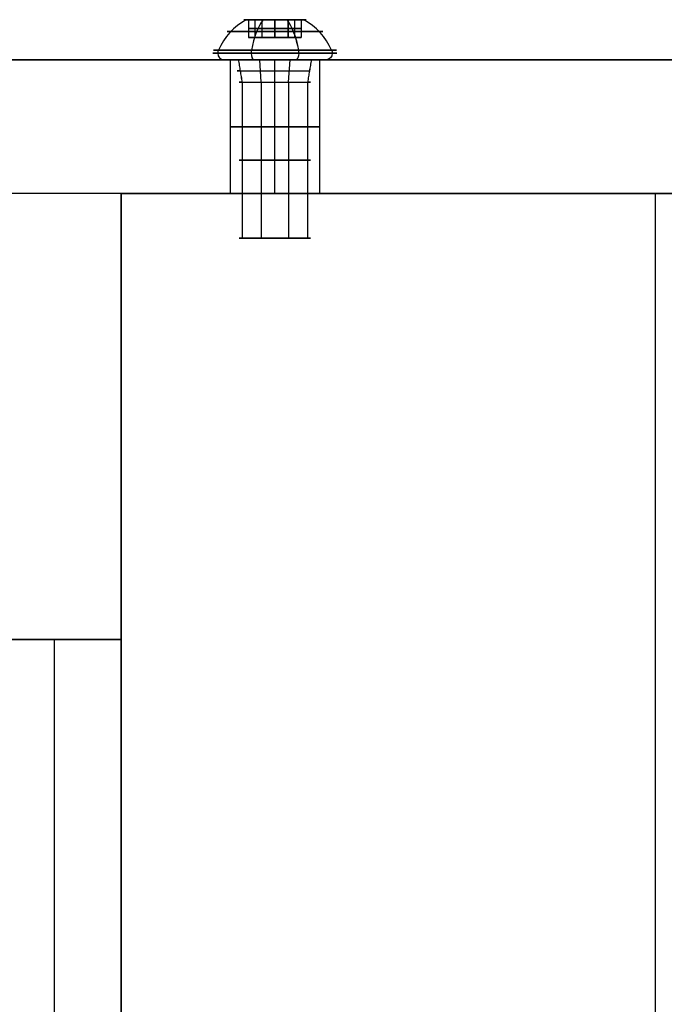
# Model space of a CAD drawing. Header units: millimetres. Extents: x -273 to 273, y -334 to 261.
# Tile 249 of 256: x 127 to 199, y 150 to 261. Entities that reach past the tile are written whole.
import ezdxf

# ---------------------------------------------------------------- set-up
doc = ezdxf.new("R2010")
doc.units = ezdxf.units.MM
doc.layers.add('Livello 01', color=7, linetype='Continuous')

# ---------------------------------------------------------------- blocks, each defined once
blk = doc.blocks.new('M8X20TBI')
at = {"layer": 'Livello 01', "color": 254, "true_color": 0xcad1ee}
for p, q in [((-3.5, 7), (-2.77, 7)), ((-2.37, 5, 0.98), (-2.37, 7, 0.98)), ((-2.03, 5, -1.56), (-2.03, 7, -1.56)), ((-0.33, 5, 2.54), (-0.33, 7, 2.54)), ((0, 7, -3.5), (0, 7, -2.58)), ((0, 7, 2.58), (0, 7, 3.5)), ((0.33, 5, -2.54), (0.33, 7, -2.54)), ((2.03, 5, 1.56), (2.03, 7, 1.56)), ((2.37, 5, -0.98), (2.37, 7, -0.98)), ((2.77, 7), (3.5, 7)), ((-2.93, 6, -0.39), (-1.8, 6, 2.34)), ((-1.13, 6, -2.73), (-2.93, 6, -0.39)), ((-1.8, 6, 2.34), (1.13, 6, 2.73)), ((1.8, 6, -2.34), (-1.13, 6, -2.73)), ((1.13, 6, 2.73), (2.93, 6, 0.39)), ((2.93, 6, 0.39), (1.8, 6, -2.34)), ((-2.77, 5), (2.77, 5)), ((0, 5, -2.58), (0, 5, 2.58)), ((-6.2, 2.5), (-4.45, 2.5)), ((-4, 0), (-4.45, 2.5)), ((0, 2.5, 6.2), (0, 2.5, 4.45)), ((0, 2.5, -4.45), (0, 2.5, -6.2)), ((4, 0), (4.45, 2.5)), ((4.45, 2.5), (6.2, 2.5)), ((-4, 0), (-4, -17.5)), ((4, 0), (4, -17.5)), ((-4, -17.5), (4, -17.5)), ((0, -17.5, 4), (0, -17.5, -4))]:
    blk.add_line(p, q, dxfattribs=at)
for centre, radius, start, end in [((-0.18, 0.35), 7.43, 116.5262, 154.2984), ((-6.2, 3.25), 0.75, 154.2984, 180), ((-6.2, 3.25), 0.75, 180, 270)]:
    blk.add_arc(centre, radius, start, end, dxfattribs=at)
at = {"layer": 'Livello 01', "color": 254, "true_color": 0xcad1ee, "extrusion": (0, -1, 0)}
for centre, radius, start, end in [((0, 0, -7), 3.5, 90, 270), ((0, 0, -7), 3.5, 270, 90), ((0, 0, -5.67), 5.37, 90, 270), ((0, 0, -5.67), 5.37, 270, 90), ((0, 0, -3.25), 6.95, 90, 270), ((0, 0, -2.5), 6.2, 90, 270), ((0, 0, -2.5), 4.45, 90, 270), ((0, 0, -3.25), 6.95, 270, 90), ((0, 0, -2.5), 4.45, 270, 90), ((0, 0), 4, 90, 270), ((0, 0, 8.75), 4, 90, 270), ((0, 0, 8.75), 4, 270, 90)]:
    blk.add_arc(centre, radius, start, end, dxfattribs=at)
at = {"layer": 'Livello 01', "color": 254, "true_color": 0xcad1ee, "extrusion": (1, 0, 0)}
for centre, radius, start, end in [((0.35, 0.18), 7.43, 26.5262, 64.2984), ((0.35, -0.18), 7.43, 295.7016, 333.4738), ((3.25, 6.2), 0.75, 64.2984, 90), ((3.25, 6.2), 0.75, 64.2984, 90), ((3.25, 6.2), 0.75, 90, 180)]:
    blk.add_arc(centre, radius, start, end, dxfattribs=at)
at = {"layer": 'Livello 01', "color": 254, "true_color": 0xcad1ee, "extrusion": (0, 0, -1)}
for centre, radius, start, end in [((-0.18, 0.35), 7.43, 116.5262, 154.2984), ((-6.2, 3.25), 0.75, 154.2984, 180), ((-6.2, 3.25), 0.75, 180, 270)]:
    blk.add_arc(centre, radius, start, end, dxfattribs=at)
at = {"layer": 'Livello 01', "color": 254, "true_color": 0xcad1ee, "extrusion": (0, 1, 0)}
for centre, radius, start, end in [((0, 0, 3.58), 6.88, 270, 90), ((0, 0, 3.58), 6.88, 90, 270), ((0, 0, 2.5), 6.2, 90, 270), ((0, 0, 1.25), 4.22, 90, 270), ((0, 0), 4, 90, 270), ((0, 0, -17.5), 4, 270, 90), ((0, 0, -17.5), 4, 90, 270)]:
    blk.add_arc(centre, radius, start, end, dxfattribs=at)
at = {"layer": 'Livello 01', "color": 254, "true_color": 0xcad1ee, "extrusion": (-1, 0, 0)}
for start, end in [(244.2984, 270), (270, 360)]:
    blk.add_arc((-3.25, -6.2), 0.75, start, end, dxfattribs=at)
at = {"layer": 'Livello 01', "color": 254, "true_color": 0xcad1ee}
for points in [[(-1.8, 7, 2.34), (-2.93, 7, -0.39)], [(-2.93, 7, -0.39), (-2.93, 5, -0.39)], [(-2.93, 7, -0.39), (-1.13, 7, -2.73)], [(1.13, 7, 2.73), (-1.8, 7, 2.34)], [(-1.8, 7, 2.34), (-1.8, 5, 2.34)], [(-1.13, 7, -2.73), (-1.13, 5, -2.73)], [(-1.13, 7, -2.73), (1.8, 7, -2.34)], [(2.93, 7, 0.39), (1.13, 7, 2.73)], [(1.13, 7, 2.73), (1.13, 5, 2.73)], [(1.8, 7, -2.34), (2.93, 7, 0.39)], [(1.8, 5, -2.34), (1.8, 7, -2.34)], [(2.93, 7, 0.39), (2.93, 5, 0.39)], [(-2.93, 5, -0.39), (-1.8, 5, 2.34)], [(-1.13, 5, -2.73), (-2.93, 5, -0.39)], [(-1.8, 5, 2.34), (1.13, 5, 2.73)], [(1.8, 5, -2.34), (-1.13, 5, -2.73)], [(1.13, 5, 2.73), (2.93, 5, 0.39)], [(2.93, 5, 0.39), (1.8, 5, -2.34)], [(0, 0, -4), (0, 2.5, -4.45)], [(0, 2.5, 4.45), (0, 0, 4)], [(0, 0, 4), (0, -17.5, 4)], [(0, -17.5, -4), (0, 0, -4)]]:
    blk.add_open_spline(points, degree=1, dxfattribs=at)

msp = doc.modelspace()

# ---------------------------------------------------------------- linework, layer by layer
at = {"layer": 'Livello 01', "color": 254, "true_color": 0xcad1ee}
for p, q in [((87.5, 256.35, -266.65), (257.75, 256.35, -266.65)), ((155.25, 241.35, -21.65), (155.25, 256.35, -21.65)), ((155.25, 241.35, -81.65), (155.25, 256.35, -81.65)), ((155.25, 241.35, -521.65), (155.25, 256.35, -521.65)), ((155.25, 241.35, -461.65), (155.25, 256.35, -461.65)), ((155.25, 241.35, -451.65), (155.25, 256.35, -451.65)), ((155.25, 241.35, -511.65), (155.25, 256.35, -511.65)), ((155.25, 241.35, -71.65), (155.25, 256.35, -71.65)), ((155.25, 241.35, -11.65), (155.25, 256.35, -11.65)), ((138, 241.35, -266.65), (138, 191.35, -266.65)), ((138, 241.35, -266.65), (257.75, 241.35, -266.65)), ((197.88, 241.35, 18.35), (197.88, -291.65, 18.35)), ((197.88, 241.35, -551.65), (197.88, 241.35, 18.35)), ((123, 191.35, -291.65), (138, 191.35, -291.65)), ((130.5, 191.35, -31.65), (130.5, -291.65, -31.65)), ((130.5, 191.35, -551.65), (130.5, 191.35, -31.65))]:
    msp.add_line(p, q, dxfattribs=at)
at = {"layer": 'Livello 01', "color": 254, "true_color": 0xcad1ee, "extrusion": (0, -1, 0)}
for centre in [(155.25, -16.65, -256.35), (155.25, -76.65, -256.35), (155.25, -516.65, -256.35), (155.25, -456.65, -256.35)]:
    msp.add_arc(centre, 5, 180, 0, dxfattribs=at)
at = {"layer": 'Livello 01', "color": 254, "true_color": 0xcad1ee, "extrusion": (0, 1, 0)}
for centre, start, end in [((-155.25, -456.65, 256.35), 0, 180), ((-155.25, -516.65, 256.35), 0, 180), ((-155.25, -76.65, 256.35), 0, 180), ((-155.25, -16.65, 256.35), 0, 180), ((-155.25, -16.65, 248.85), 180, 0), ((-155.25, -76.65, 248.85), 180, 0), ((-155.25, -516.65, 248.85), 180, 0), ((-155.25, -456.65, 248.85), 180, 0), ((-155.25, -456.65, 248.85), 0, 180), ((-155.25, -516.65, 248.85), 0, 180), ((-155.25, -76.65, 248.85), 0, 180), ((-155.25, -16.65, 248.85), 0, 180), ((-155.25, -16.65, 241.35), 180, 0), ((-155.25, -76.65, 241.35), 180, 0), ((-155.25, -516.65, 241.35), 180, 0), ((-155.25, -456.65, 241.35), 180, 0), ((-155.25, -456.65, 241.35), 0, 180), ((-155.25, -516.65, 241.35), 0, 180), ((-155.25, -76.65, 241.35), 0, 180), ((-155.25, -16.65, 241.35), 0, 180)]:
    msp.add_arc(centre, 5, start, end, dxfattribs=at)
at = {"layer": 'Livello 01', "color": 254, "true_color": 0xcad1ee}
for points in [[(-257.75, 256.35, -551.65), (257.75, 256.35, -551.65)], [(257.75, 256.35, 18.35), (-257.75, 256.35, 18.35)], [(150.25, 241.35, -16.65), (150.25, 256.35, -16.65)], [(150.25, 241.35, -76.65), (150.25, 256.35, -76.65)], [(150.25, 241.35, -516.65), (150.25, 256.35, -516.65)], [(150.25, 241.35, -456.65), (150.25, 256.35, -456.65)], [(160.25, 256.35, -16.65), (160.25, 241.35, -16.65)], [(160.25, 256.35, -76.65), (160.25, 241.35, -76.65)], [(160.25, 256.35, -516.65), (160.25, 241.35, -516.65)], [(160.25, 256.35, -456.65), (160.25, 241.35, -456.65)], [(257.75, 241.35, -566.65), (-257.75, 241.35, -566.65)], [(257.75, 241.35, 33.35), (-257.75, 241.35, 33.35)], [(138, 241.35, -551.65), (138, 191.35, -551.65)], [(138, 241.35, 18.35), (138, 241.35, -551.65)], [(138, -291.65, 18.35), (138, 241.35, 18.35)], [(257.75, 241.35, 18.35), (138, 241.35, 18.35)], [(138, 241.35, -551.65), (257.75, 241.35, -551.65)], [(138, 191.35, -31.65), (123, 191.35, -31.65)], [(123, 191.35, -551.65), (138, 191.35, -551.65)], [(138, 191.35, -31.65), (138, -291.65, -31.65)], [(138, 191.35, -551.65), (138, 191.35, -31.65)]]:
    msp.add_open_spline(points, degree=1, dxfattribs=at)

# ---------------------------------------------------------------- block references
at = {"layer": 'Livello 01', "extrusion": (-0.923728, 8.0671e-17, -0.383049), "rotation": 89.99999999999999}
for p in [(-253.85, -74.85, -137.03), (-253.85, -130.27, -114.05), (-253.85, -536.71, 54.49), (-253.85, -481.29, 31.51)]:
    msp.add_blockref('M8X20TBI', p, dxfattribs=at)

doc.saveas('drawing.dxf')
